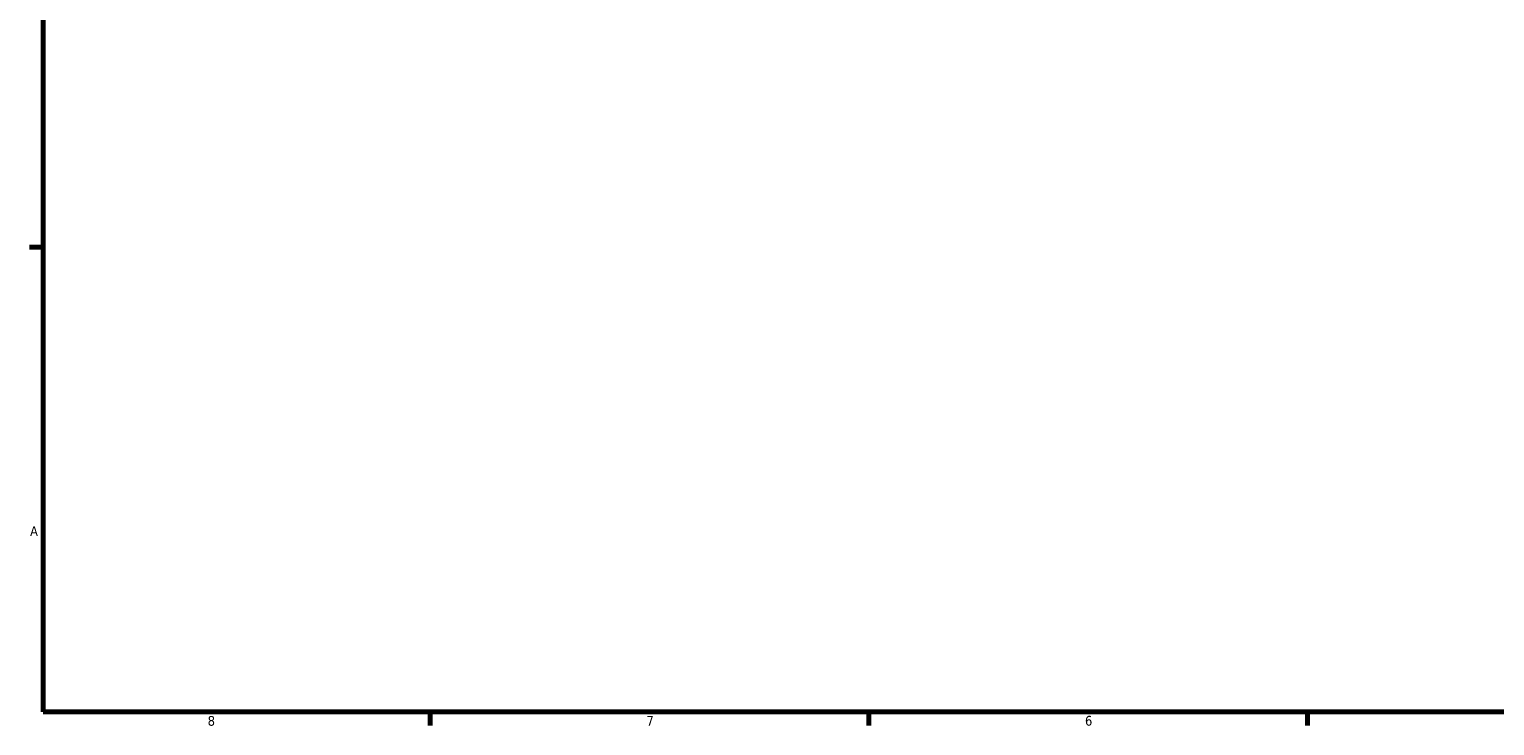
# Model space of a CAD drawing. Header units: inches. Extents: x 0.1 to 43.9, y -10.2 to 30.9.
# Tile 1 of 7: x 0.4 to 14.6, y 0.9 to 7.6. Entities that reach past the tile are written whole.
import ezdxf

# ---------------------------------------------------------------- set-up
doc = ezdxf.new("R2010")
doc.units = ezdxf.units.IN
doc.header["$MEASUREMENT"] = 0
doc.layers.add('Border (ANSI)', color=7, linetype='Continuous', lineweight=70)
doc.styles.add('Note Text (ANSI)', font='tahoma.ttf')

# ---------------------------------------------------------------- blocks, each defined once
blk = doc.blocks.new('Borders Default Border')
at = {"layer": 'Border (ANSI)'}
for p, q in [((0.5, 5.5), (0.366, 5.5)), ((4.25, 1), (4.25, 0.866)), ((8.5, 1), (8.5, 0.866)), ((12.75, 1), (12.75, 0.866))]:
    blk.add_line(p, q, dxfattribs=at)
at = {"layer": 'Border (ANSI)', "flags": 128}
blk.add_lwpolyline([(0.5, 1), (0.5, 21), (33.5, 21), (33.5, 1), (0.5, 1)], dxfattribs=at)
at = {"layer": 'Border (ANSI)', "color": 5, "true_color": 0x0000ff, "char_height": 0.0945, "attachment_point": 7, "style": 'Note Text (ANSI)'}
for s, insert in [('A', (0.373, 2.703)), ('8', (2.094, 0.863)), ('7', (6.346, 0.866)), ('6', (10.595, 0.864))]:
    blk.add_mtext(s, dxfattribs=dict(at, insert=insert))

msp = doc.modelspace()

# ---------------------------------------------------------------- block references
msp.add_blockref('Borders Default Border', (0, 0))

doc.saveas('drawing.dxf')
